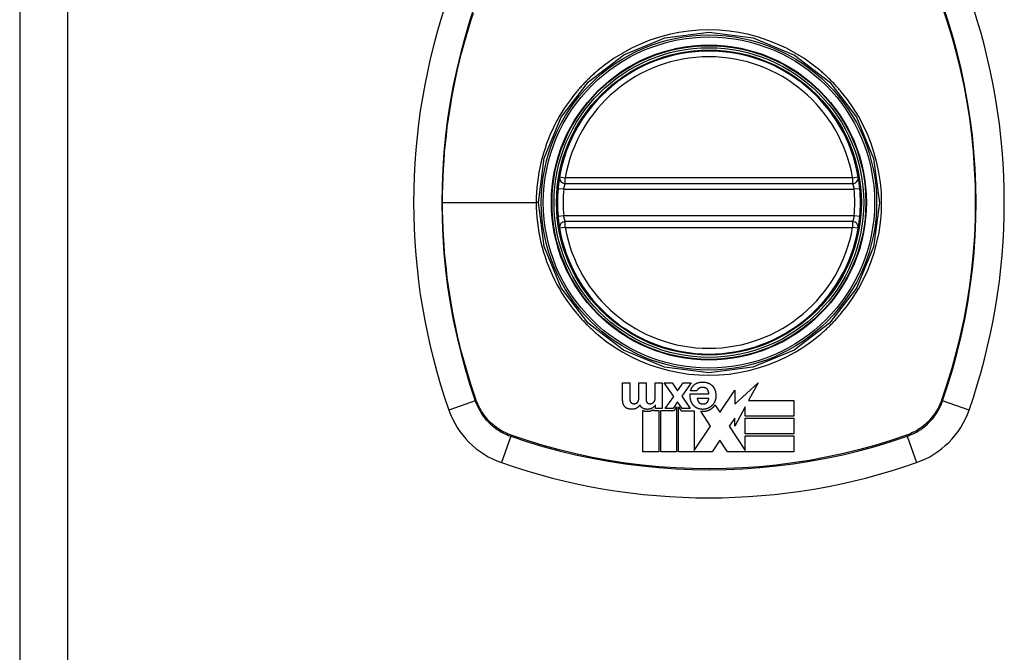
# Model space of a CAD drawing. Header units: inches. Extents: x 15 to 513, y 46 to 241.
# Tile 244 of 256: x 165.79 to 167.82, y 146.19 to 147.5. Entities that reach past the tile are written whole.
import ezdxf

# ---------------------------------------------------------------- set-up
doc = ezdxf.new("R2010")
doc.units = ezdxf.units.IN
doc.header["$MEASUREMENT"] = 0
doc.layers.add('Visible Edges(ANSI)', color=7, linetype='Continuous', lineweight=25)
doc.layers.add('Visible Tangent Edges(ANSI)', color=7, linetype='Continuous', lineweight=25)

msp = doc.modelspace()

# ---------------------------------------------------------------- linework, layer by layer
at = {"layer": 'Visible Edges(ANSI)'}
for p, q in [((165.7906, 162.9788), (165.7906, 131.2588)), ((166.9178, 147.1582), (167.5114, 147.1582)), ((167.5114, 147.0794), (166.9178, 147.0794)), ((167.0363, 146.7107), (167.0363, 146.7465)), ((167.0363, 146.7465), (167.051, 146.7465)), ((167.051, 146.7465), (167.051, 146.7162)), ((167.0699, 146.7167), (167.0699, 146.7465)), ((167.0699, 146.7465), (167.0846, 146.7465)), ((167.0846, 146.7465), (167.0846, 146.7165)), ((167.1034, 146.7465), (167.1181, 146.7465)), ((167.1034, 146.7155), (167.1034, 146.7465)), ((167.1181, 146.7465), (167.1181, 146.693)), ((167.122, 146.7465), (167.1387, 146.7465)), ((167.1418, 146.7181), (167.122, 146.7465)), ((167.1387, 146.7465), (167.1499, 146.7297)), ((167.1499, 146.7297), (167.1611, 146.7465)), ((167.1776, 146.7465), (167.1583, 146.7184)), ((167.1611, 146.7465), (167.1776, 146.7465)), ((167.1895, 146.73), (167.1766, 146.73)), ((167.2372, 146.6853), (167.2679, 146.7313)), ((167.2679, 146.7023), (167.3162, 146.7465)), ((167.2679, 146.7313), (167.2679, 146.7023)), ((167.3162, 146.7465), (167.2965, 146.71)), ((167.1241, 146.693), (167.1418, 146.7181)), ((167.1583, 146.7184), (167.1759, 146.693)), ((167.1757, 146.7233), (167.2143, 146.7233)), ((167.2143, 146.714), (167.1904, 146.714)), ((167.2965, 146.71), (167.3898, 146.71)), ((167.3898, 146.71), (167.3898, 146.6773)), ((167.0783, 146.6039), (167.0783, 146.6891)), ((167.1001, 146.6908), (167.1001, 146.6889)), ((167.1001, 146.6889), (167.1109, 146.6889)), ((167.1043, 146.7002), (167.104, 146.7002)), ((167.1043, 146.693), (167.1043, 146.7002)), ((167.1181, 146.693), (167.1043, 146.693)), ((167.1109, 146.6889), (167.1109, 146.6039)), ((167.115, 146.6889), (167.1426, 146.6889)), ((167.115, 146.6039), (167.115, 146.6889)), ((167.1404, 146.693), (167.1241, 146.693)), ((167.1497, 146.707), (167.1404, 146.693)), ((167.1426, 146.6889), (167.1438, 146.6907)), ((167.1438, 146.6907), (167.1476, 146.6964)), ((167.1476, 146.6964), (167.1476, 146.6039)), ((167.1591, 146.693), (167.1497, 146.707)), ((167.1518, 146.6964), (167.1569, 146.6887)), ((167.1518, 146.6039), (167.1518, 146.6964)), ((167.1759, 146.693), (167.1591, 146.693)), ((167.2273, 146.7003), (167.237, 146.6857)), ((167.2896, 146.697), (167.2679, 146.6567)), ((167.2896, 146.6773), (167.2896, 146.697)), ((167.1569, 146.6887), (167.1844, 146.6887)), ((167.1844, 146.6887), (167.1844, 146.6062)), ((167.218, 146.6569), (167.1976, 146.6876)), ((167.237, 146.6857), (167.2372, 146.6853)), ((167.2679, 146.6733), (167.2562, 146.6567)), ((167.2679, 146.6567), (167.2679, 146.6733)), ((167.3898, 146.6773), (167.2896, 146.6773)), ((167.2896, 146.6733), (167.3898, 146.6733)), ((167.2896, 146.6406), (167.2896, 146.6733)), ((167.3898, 146.6733), (167.3898, 146.6406)), ((167.1844, 146.6062), (167.2181, 146.6567)), ((167.2181, 146.6567), (167.218, 146.6569)), ((167.2562, 146.6567), (167.2896, 146.6062)), ((167.2371, 146.628), (167.221, 146.6039)), ((167.253, 146.6039), (167.2371, 146.628)), ((167.3898, 146.6406), (167.2896, 146.6406)), ((167.2896, 146.6365), (167.3898, 146.6365)), ((167.2896, 146.6062), (167.2896, 146.6365)), ((167.3898, 146.6365), (167.3898, 146.6039)), ((167.1109, 146.6039), (167.0783, 146.6039)), ((167.1476, 146.6039), (167.115, 146.6039)), ((167.1829, 146.6039), (167.1518, 146.6039)), ((167.1837, 146.6039), (167.1829, 146.6039)), ((167.1844, 146.6039), (167.1837, 146.6039)), ((167.221, 146.6039), (167.1844, 146.6039)), ((167.3898, 146.6039), (167.253, 146.6039)), ((167.2896, 146.6062), (167.2896, 146.6062))]:
    msp.add_line(p, q, dxfattribs=at)
at = {"layer": 'Visible Edges(ANSI)', "flags": 128}
for points in [[(166.9062, 147.172), (166.9061, 147.1719), (166.9061, 147.1718), (166.9061, 147.1715), (166.906, 147.1712), (166.9059, 147.1707), (166.9058, 147.1701), (166.9057, 147.1695), (166.9056, 147.1687), (166.9055, 147.1678), (166.9053, 147.1669), (166.9052, 147.1659), (166.905, 147.1648), (166.9048, 147.1636), (166.9046, 147.1624), (166.9045, 147.161), (166.9043, 147.1597), (166.9041, 147.1583), (166.9039, 147.1568), (166.9037, 147.1553), (166.9036, 147.1538), (166.9034, 147.1522), (166.9032, 147.1506), (166.9031, 147.149), (166.9029, 147.1475)], [(167.5263, 147.1475), (167.5261, 147.149), (167.526, 147.1506), (167.5258, 147.1522), (167.5256, 147.1538), (167.5255, 147.1553), (167.5253, 147.1568), (167.5251, 147.1583), (167.5249, 147.1597), (167.5247, 147.161), (167.5245, 147.1624), (167.5244, 147.1636), (167.5242, 147.1648), (167.524, 147.1659), (167.5239, 147.1669), (167.5237, 147.1678), (167.5236, 147.1687), (167.5235, 147.1695), (167.5234, 147.1701), (167.5233, 147.1707), (167.5232, 147.1712), (167.5231, 147.1715), (167.5231, 147.1718), (167.523, 147.1719), (167.523, 147.172)], [(166.9029, 147.0902), (166.9031, 147.0886), (166.9032, 147.087), (166.9034, 147.0854), (166.9036, 147.0838), (166.9037, 147.0823), (166.9039, 147.0808), (166.9041, 147.0793), (166.9043, 147.0779), (166.9045, 147.0765), (166.9047, 147.0752), (166.9048, 147.074), (166.905, 147.0728), (166.9052, 147.0717), (166.9053, 147.0707), (166.9055, 147.0698), (166.9056, 147.0689), (166.9057, 147.0682), (166.9058, 147.0675), (166.9059, 147.0669), (166.906, 147.0665), (166.9061, 147.0661), (166.9061, 147.0658), (166.9061, 147.0657), (166.9062, 147.0656)], [(167.523, 147.0656), (167.523, 147.0657), (167.5231, 147.0658), (167.5231, 147.0661), (167.5232, 147.0665), (167.5233, 147.0669), (167.5234, 147.0675), (167.5235, 147.0682), (167.5236, 147.0689), (167.5237, 147.0698), (167.5239, 147.0707), (167.524, 147.0717), (167.5242, 147.0728), (167.5244, 147.074), (167.5245, 147.0752), (167.5247, 147.0765), (167.5249, 147.0779), (167.5251, 147.0793), (167.5253, 147.0808), (167.5255, 147.0823), (167.5256, 147.0838), (167.5258, 147.0854), (167.526, 147.087), (167.5261, 147.0886), (167.5263, 147.0902)], [(167.1766, 146.73), (167.1768, 146.7306), (167.1771, 146.7313), (167.1773, 146.732), (167.1776, 146.7326), (167.1778, 146.7333), (167.1781, 146.7339), (167.1784, 146.7346), (167.1787, 146.7352), (167.1791, 146.7358), (167.1794, 146.7365), (167.1798, 146.7371), (167.1802, 146.7377), (167.1806, 146.7383), (167.181, 146.7388), (167.1814, 146.7394), (167.1819, 146.74), (167.1823, 146.7405), (167.1828, 146.741), (167.1833, 146.7415), (167.1838, 146.742), (167.1844, 146.7425), (167.1849, 146.7429), (167.1855, 146.7433), (167.1861, 146.7437)], [(167.1861, 146.7437), (167.1871, 146.7443), (167.1881, 146.7449), (167.1891, 146.7454), (167.1902, 146.7458), (167.1913, 146.7463), (167.1924, 146.7466), (167.1935, 146.7469), (167.1946, 146.7472), (167.1958, 146.7474), (167.1969, 146.7476), (167.1981, 146.7477), (167.1993, 146.7478), (167.2004, 146.7479), (167.2016, 146.7479), (167.2028, 146.7479), (167.204, 146.7478), (167.2051, 146.7477), (167.2063, 146.7476), (167.2074, 146.7474), (167.2086, 146.7472), (167.2097, 146.7469), (167.2109, 146.7466), (167.212, 146.7463), (167.2131, 146.7459)], [(167.1935, 146.7347), (167.1933, 146.7345), (167.193, 146.7344), (167.1928, 146.7342), (167.1926, 146.734), (167.1924, 146.7339), (167.1922, 146.7337), (167.192, 146.7335), (167.1918, 146.7334), (167.1916, 146.7332), (167.1914, 146.733), (167.1913, 146.7328), (167.1911, 146.7326), (167.1909, 146.7324), (167.1907, 146.7322), (167.1906, 146.732), (167.1904, 146.7318), (167.1903, 146.7316), (167.1902, 146.7314), (167.19, 146.7311), (167.1899, 146.7309), (167.1898, 146.7307), (167.1897, 146.7304), (167.1896, 146.7302), (167.1895, 146.73)], [(167.2107, 146.7337), (167.2101, 146.7342), (167.2096, 146.7346), (167.209, 146.735), (167.2083, 146.7354), (167.2077, 146.7357), (167.207, 146.736), (167.2063, 146.7362), (167.2056, 146.7364), (167.2049, 146.7366), (167.2041, 146.7367), (167.2034, 146.7368), (167.2027, 146.7369), (167.2019, 146.7369), (167.2012, 146.7369), (167.2003, 146.7369), (167.1995, 146.7368), (167.1987, 146.7367), (167.1979, 146.7366), (167.1971, 146.7364), (167.1963, 146.7361), (167.1956, 146.7358), (167.1949, 146.7355), (167.1942, 146.7351), (167.1935, 146.7347)], [(167.2143, 146.7233), (167.2143, 146.7238), (167.2142, 146.7243), (167.2142, 146.7247), (167.2142, 146.7252), (167.2141, 146.7257), (167.214, 146.7261), (167.214, 146.7266), (167.2139, 146.727), (167.2138, 146.7275), (167.2137, 146.728), (167.2136, 146.7284), (167.2134, 146.7289), (167.2133, 146.7293), (167.2131, 146.7297), (167.213, 146.7302), (167.2128, 146.7306), (167.2126, 146.731), (167.2124, 146.7315), (167.2121, 146.7319), (167.2119, 146.7323), (167.2116, 146.7326), (167.2113, 146.733), (167.211, 146.7334), (167.2107, 146.7337)], [(167.2131, 146.7459), (167.2135, 146.7457), (167.2139, 146.7455), (167.2143, 146.7453), (167.2147, 146.7452), (167.2151, 146.745), (167.2154, 146.7448), (167.2158, 146.7446), (167.2162, 146.7444), (167.2166, 146.7441), (167.217, 146.7439), (167.2173, 146.7437), (167.2177, 146.7434), (167.2181, 146.7432), (167.2184, 146.743), (167.2188, 146.7427), (167.2191, 146.7424), (167.2194, 146.7422), (167.2198, 146.7419), (167.2201, 146.7416), (167.2204, 146.7413), (167.2207, 146.741), (167.221, 146.7407), (167.2213, 146.7404), (167.2216, 146.7401)], [(167.2216, 146.7401), (167.222, 146.7398), (167.2222, 146.7395), (167.2225, 146.7391), (167.2228, 146.7388), (167.2231, 146.7384), (167.2234, 146.7381), (167.2236, 146.7377), (167.2239, 146.7374), (167.2241, 146.737), (167.2244, 146.7367), (167.2246, 146.7363), (167.2248, 146.7359), (167.2251, 146.7355), (167.2253, 146.7352), (167.2255, 146.7348), (167.2257, 146.7344), (167.2259, 146.734), (167.2261, 146.7336), (167.2263, 146.7332), (167.2264, 146.7328), (167.2266, 146.7324), (167.2268, 146.732), (167.2269, 146.7316), (167.2271, 146.7312)], [(167.2271, 146.7312), (167.2275, 146.73), (167.2279, 146.7288), (167.2282, 146.7275), (167.2284, 146.7263), (167.2286, 146.725), (167.2288, 146.7238), (167.2289, 146.7227), (167.229, 146.7216), (167.229, 146.7206), (167.229, 146.7197), (167.229, 146.7189), (167.229, 146.7181), (167.2289, 146.7173), (167.2288, 146.7165), (167.2288, 146.7157), (167.2286, 146.7149), (167.2285, 146.7141), (167.2284, 146.7133), (167.2282, 146.7125), (167.228, 146.7117), (167.2278, 146.7109), (167.2276, 146.7102), (167.2273, 146.7094), (167.227, 146.7086)], [(167.0378, 146.7018), (167.0376, 146.7022), (167.0375, 146.7026), (167.0374, 146.7029), (167.0373, 146.7033), (167.0372, 146.7036), (167.0371, 146.704), (167.037, 146.7044), (167.0369, 146.7047), (167.0368, 146.7051), (167.0368, 146.7055), (167.0367, 146.7058), (167.0366, 146.7062), (167.0366, 146.7066), (167.0365, 146.707), (167.0365, 146.7073), (167.0364, 146.7077), (167.0364, 146.7081), (167.0364, 146.7085), (167.0364, 146.7088), (167.0363, 146.7092), (167.0363, 146.7096), (167.0363, 146.71), (167.0363, 146.7103), (167.0363, 146.7107)], [(167.051, 146.7162), (167.051, 146.716), (167.051, 146.7158), (167.051, 146.7156), (167.051, 146.7153), (167.051, 146.7151), (167.051, 146.7149), (167.051, 146.7147), (167.051, 146.7145), (167.051, 146.7143), (167.0511, 146.7141), (167.0511, 146.7139), (167.0511, 146.7137), (167.0511, 146.7134), (167.0511, 146.7132), (167.0511, 146.713), (167.0511, 146.7128), (167.0511, 146.7126), (167.0511, 146.7124), (167.0511, 146.7122), (167.0512, 146.712), (167.0512, 146.7118), (167.0512, 146.7115), (167.0512, 146.7113), (167.0512, 146.7111)], [(167.0512, 146.7111), (167.0512, 146.7109), (167.0513, 146.7108), (167.0513, 146.7106), (167.0513, 146.7104), (167.0513, 146.7102), (167.0514, 146.7101), (167.0514, 146.7099), (167.0514, 146.7097), (167.0515, 146.7095), (167.0515, 146.7093), (167.0515, 146.7092), (167.0516, 146.709), (167.0516, 146.7088), (167.0517, 146.7086), (167.0517, 146.7085), (167.0518, 146.7083), (167.0519, 146.7081), (167.0519, 146.708), (167.052, 146.7078), (167.0521, 146.7076), (167.0521, 146.7075), (167.0522, 146.7073), (167.0523, 146.7071), (167.0524, 146.707)], [(167.0681, 146.7074), (167.0682, 146.7076), (167.0682, 146.7078), (167.0683, 146.708), (167.0684, 146.7081), (167.0685, 146.7083), (167.0686, 146.7085), (167.0687, 146.7087), (167.0687, 146.7088), (167.0688, 146.709), (167.0689, 146.7092), (167.0689, 146.7094), (167.069, 146.7095), (167.069, 146.7097), (167.0691, 146.7099), (167.0692, 146.7101), (167.0692, 146.7103), (167.0692, 146.7105), (167.0693, 146.7107), (167.0693, 146.7108), (167.0694, 146.711), (167.0694, 146.7112), (167.0694, 146.7114), (167.0695, 146.7116), (167.0695, 146.7118)], [(167.0695, 146.7118), (167.0695, 146.712), (167.0696, 146.7122), (167.0696, 146.7124), (167.0696, 146.7126), (167.0696, 146.7128), (167.0697, 146.713), (167.0697, 146.7132), (167.0697, 146.7134), (167.0697, 146.7136), (167.0697, 146.7138), (167.0698, 146.714), (167.0698, 146.7142), (167.0698, 146.7144), (167.0698, 146.7147), (167.0698, 146.7149), (167.0698, 146.7151), (167.0698, 146.7153), (167.0698, 146.7155), (167.0699, 146.7157), (167.0699, 146.7159), (167.0699, 146.7161), (167.0699, 146.7163), (167.0699, 146.7165), (167.0699, 146.7167)], [(167.0846, 146.7165), (167.0846, 146.7163), (167.0846, 146.7161), (167.0846, 146.7159), (167.0846, 146.7157), (167.0846, 146.7155), (167.0846, 146.7153), (167.0846, 146.7151), (167.0846, 146.7149), (167.0846, 146.7147), (167.0846, 146.7145), (167.0846, 146.7143), (167.0846, 146.7141), (167.0846, 146.714), (167.0846, 146.7138), (167.0846, 146.7136), (167.0846, 146.7134), (167.0846, 146.7132), (167.0846, 146.713), (167.0846, 146.7128), (167.0846, 146.7126), (167.0847, 146.7124), (167.0847, 146.7122), (167.0847, 146.712), (167.0847, 146.7118)], [(167.0847, 146.7118), (167.0847, 146.7116), (167.0847, 146.7114), (167.0847, 146.7112), (167.0847, 146.7111), (167.0847, 146.7109), (167.0848, 146.7107), (167.0848, 146.7105), (167.0848, 146.7103), (167.0848, 146.7102), (167.0849, 146.71), (167.0849, 146.7098), (167.0849, 146.7096), (167.085, 146.7094), (167.085, 146.7093), (167.0851, 146.7091), (167.0851, 146.7089), (167.0852, 146.7087), (167.0852, 146.7085), (167.0853, 146.7084), (167.0853, 146.7082), (167.0854, 146.708), (167.0854, 146.7078), (167.0855, 146.7077), (167.0856, 146.7075)], [(167.1023, 146.7091), (167.1024, 146.7093), (167.1025, 146.7096), (167.1026, 146.7098), (167.1027, 146.7101), (167.1028, 146.7104), (167.1028, 146.7106), (167.1029, 146.7109), (167.103, 146.7112), (167.103, 146.7114), (167.1031, 146.7117), (167.1031, 146.712), (167.1032, 146.7122), (167.1032, 146.7125), (167.1033, 146.7128), (167.1033, 146.713), (167.1033, 146.7133), (167.1034, 146.7136), (167.1034, 146.7138), (167.1034, 146.7141), (167.1034, 146.7144), (167.1034, 146.7147), (167.1034, 146.7149), (167.1034, 146.7152), (167.1034, 146.7155)], [(167.1767, 146.7114), (167.1766, 146.7119), (167.1765, 146.7124), (167.1764, 146.7129), (167.1763, 146.7134), (167.1762, 146.7139), (167.1761, 146.7144), (167.176, 146.7149), (167.1759, 146.7154), (167.1759, 146.7159), (167.1758, 146.7164), (167.1758, 146.7169), (167.1757, 146.7173), (167.1757, 146.7178), (167.1756, 146.7183), (167.1756, 146.7188), (167.1756, 146.7193), (167.1756, 146.7198), (167.1756, 146.7203), (167.1756, 146.7208), (167.1756, 146.7213), (167.1756, 146.7218), (167.1756, 146.7223), (167.1756, 146.7228), (167.1757, 146.7233)], [(167.1814, 146.7013), (167.1811, 146.7017), (167.1809, 146.7021), (167.1806, 146.7025), (167.1803, 146.7028), (167.1801, 146.7033), (167.1799, 146.7037), (167.1796, 146.7041), (167.1794, 146.7045), (167.1792, 146.7049), (167.179, 146.7053), (167.1788, 146.7057), (167.1786, 146.7061), (167.1784, 146.7066), (167.1782, 146.707), (167.178, 146.7074), (167.1778, 146.7079), (167.1777, 146.7083), (167.1775, 146.7087), (167.1774, 146.7092), (167.1772, 146.7096), (167.1771, 146.7101), (167.1769, 146.7105), (167.1768, 146.711), (167.1767, 146.7114)], [(167.1904, 146.714), (167.1904, 146.7136), (167.1905, 146.7133), (167.1906, 146.7129), (167.1907, 146.7125), (167.1908, 146.7121), (167.1909, 146.7117), (167.191, 146.7114), (167.1911, 146.711), (167.1912, 146.7106), (167.1914, 146.7102), (167.1915, 146.7099), (167.1916, 146.7095), (167.1918, 146.7092), (167.1919, 146.7088), (167.1921, 146.7084), (167.1923, 146.7081), (167.1925, 146.7078), (167.1927, 146.7074), (167.1929, 146.7071), (167.1931, 146.7068), (167.1933, 146.7064), (167.1935, 146.7061), (167.1938, 146.7058), (167.194, 146.7055)], [(167.2117, 146.7068), (167.2118, 146.7069), (167.2119, 146.7071), (167.212, 146.7072), (167.2121, 146.7073), (167.2122, 146.7075), (167.2123, 146.7076), (167.2124, 146.7078), (167.2125, 146.7079), (167.2126, 146.7081), (167.2127, 146.7082), (167.2127, 146.7084), (167.2128, 146.7085), (167.2129, 146.7087), (167.213, 146.7089), (167.2131, 146.709), (167.2131, 146.7092), (167.2132, 146.7093), (167.2133, 146.7095), (167.2133, 146.7097), (167.2134, 146.7098), (167.2135, 146.71), (167.2135, 146.7102), (167.2136, 146.7103), (167.2136, 146.7105)], [(167.2136, 146.7105), (167.2137, 146.7106), (167.2137, 146.7108), (167.2137, 146.7109), (167.2138, 146.7111), (167.2138, 146.7112), (167.2139, 146.7114), (167.2139, 146.7115), (167.2139, 146.7117), (167.214, 146.7118), (167.214, 146.7119), (167.214, 146.7121), (167.2141, 146.7122), (167.2141, 146.7124), (167.2141, 146.7125), (167.2141, 146.7127), (167.2142, 146.7128), (167.2142, 146.713), (167.2142, 146.7131), (167.2142, 146.7133), (167.2142, 146.7134), (167.2143, 146.7136), (167.2143, 146.7137), (167.2143, 146.7139), (167.2143, 146.714)], [(167.0418, 146.6959), (167.0416, 146.6961), (167.0414, 146.6963), (167.0411, 146.6965), (167.0409, 146.6967), (167.0407, 146.697), (167.0405, 146.6972), (167.0403, 146.6974), (167.0401, 146.6977), (167.0399, 146.6979), (167.0398, 146.6981), (167.0396, 146.6984), (167.0394, 146.6986), (167.0393, 146.6989), (167.0391, 146.6991), (167.0389, 146.6994), (167.0388, 146.6997), (167.0386, 146.6999), (167.0385, 146.7002), (167.0384, 146.7005), (167.0382, 146.7007), (167.0381, 146.701), (167.038, 146.7013), (167.0379, 146.7016), (167.0378, 146.7018)], [(167.048, 146.6926), (167.0477, 146.6927), (167.0474, 146.6928), (167.0472, 146.6928), (167.0469, 146.6929), (167.0466, 146.693), (167.0463, 146.6932), (167.046, 146.6933), (167.0458, 146.6934), (167.0455, 146.6935), (167.0452, 146.6936), (167.045, 146.6938), (167.0447, 146.6939), (167.0444, 146.694), (167.0442, 146.6942), (167.0439, 146.6943), (167.0437, 146.6945), (167.0434, 146.6946), (167.0432, 146.6948), (167.043, 146.695), (167.0427, 146.6952), (167.0425, 146.6953), (167.0423, 146.6955), (167.042, 146.6957), (167.0418, 146.6959)], [(167.0656, 146.6942), (167.0652, 146.694), (167.0648, 146.6938), (167.0645, 146.6936), (167.0641, 146.6934), (167.0637, 146.6932), (167.0633, 146.693), (167.0629, 146.6928), (167.0625, 146.6927), (167.0621, 146.6925), (167.0617, 146.6924), (167.0613, 146.6923), (167.0609, 146.6922), (167.0604, 146.692), (167.0598, 146.6919), (167.059, 146.6918), (167.0582, 146.6917), (167.0572, 146.6916), (167.0561, 146.6916), (167.0549, 146.6916), (167.0535, 146.6916), (167.0521, 146.6918), (167.0507, 146.692), (167.0494, 146.6922), (167.048, 146.6926)], [(167.0524, 146.707), (167.0524, 146.7068), (167.0525, 146.7067), (167.0526, 146.7065), (167.0527, 146.7064), (167.0528, 146.7063), (167.0529, 146.7061), (167.053, 146.706), (167.0531, 146.7059), (167.0532, 146.7058), (167.0533, 146.7056), (167.0534, 146.7055), (167.0535, 146.7054), (167.0536, 146.7053), (167.0538, 146.7052), (167.0539, 146.705), (167.054, 146.7049), (167.0541, 146.7048), (167.0543, 146.7047), (167.0544, 146.7046), (167.0545, 146.7045), (167.0547, 146.7044), (167.0548, 146.7044), (167.055, 146.7043), (167.0551, 146.7042)], [(167.0551, 146.7042), (167.0554, 146.704), (167.0557, 146.7039), (167.0561, 146.7037), (167.0564, 146.7036), (167.0567, 146.7035), (167.0571, 146.7034), (167.0574, 146.7034), (167.0578, 146.7033), (167.0581, 146.7033), (167.0585, 146.7032), (167.0588, 146.7032), (167.0592, 146.7032), (167.0595, 146.7032), (167.06, 146.7031), (167.0604, 146.7031), (167.0609, 146.7032), (167.0614, 146.7032), (167.062, 146.7033), (167.0625, 146.7034), (167.063, 146.7035), (167.0636, 146.7036), (167.0641, 146.7038), (167.0646, 146.7041), (167.0651, 146.7043)], [(167.0651, 146.7043), (167.0652, 146.7044), (167.0654, 146.7045), (167.0655, 146.7046), (167.0657, 146.7047), (167.0658, 146.7049), (167.066, 146.705), (167.0661, 146.7051), (167.0662, 146.7052), (167.0664, 146.7053), (167.0665, 146.7054), (167.0666, 146.7056), (167.0668, 146.7057), (167.0669, 146.7058), (167.067, 146.706), (167.0671, 146.7061), (167.0672, 146.7062), (167.0674, 146.7064), (167.0675, 146.7065), (167.0676, 146.7067), (167.0677, 146.7068), (167.0678, 146.707), (167.0679, 146.7071), (167.068, 146.7073), (167.0681, 146.7074)], [(167.072, 146.7005), (167.0718, 146.7001), (167.0716, 146.6998), (167.0714, 146.6995), (167.0712, 146.6992), (167.0709, 146.699), (167.0707, 146.6987), (167.0704, 146.6984), (167.0702, 146.6981), (167.0699, 146.6978), (167.0697, 146.6976), (167.0694, 146.6973), (167.0691, 146.697), (167.0689, 146.6968), (167.0686, 146.6965), (167.0683, 146.6963), (167.068, 146.696), (167.0677, 146.6958), (167.0674, 146.6956), (167.0671, 146.6953), (167.0668, 146.6951), (167.0665, 146.6949), (167.0662, 146.6947), (167.0659, 146.6944), (167.0656, 146.6942)], [(167.0784, 146.6935), (167.078, 146.6937), (167.0777, 146.6939), (167.0773, 146.6941), (167.077, 146.6943), (167.0767, 146.6945), (167.0763, 146.6948), (167.076, 146.695), (167.0757, 146.6953), (167.0754, 146.6955), (167.0751, 146.6958), (167.0748, 146.6961), (167.0746, 146.6964), (167.0743, 146.6967), (167.0741, 146.697), (167.0738, 146.6973), (167.0736, 146.6977), (167.0734, 146.698), (167.0731, 146.6983), (167.0729, 146.6987), (167.0727, 146.699), (167.0726, 146.6994), (167.0724, 146.6997), (167.0722, 146.7001), (167.072, 146.7005)], [(167.0783, 146.6891), (167.0789, 146.6888), (167.0796, 146.6886), (167.0803, 146.6884), (167.081, 146.6882), (167.0818, 146.688), (167.0825, 146.6879), (167.0832, 146.6878), (167.0839, 146.6877), (167.0846, 146.6876), (167.0854, 146.6875), (167.0861, 146.6874), (167.087, 146.6874), (167.0878, 146.6874), (167.0888, 146.6874), (167.0898, 146.6875), (167.0908, 146.6876), (167.0919, 146.6877), (167.093, 146.6879), (167.0941, 146.6882), (167.0951, 146.6885), (167.0961, 146.6889), (167.0971, 146.6893), (167.0981, 146.6897), (167.0991, 146.6902)], [(167.0971, 146.6938), (167.0962, 146.6934), (167.0953, 146.693), (167.0944, 146.6926), (167.0935, 146.6923), (167.0925, 146.6921), (167.0916, 146.6919), (167.0907, 146.6917), (167.0898, 146.6916), (167.0889, 146.6916), (167.0881, 146.6915), (167.0873, 146.6915), (167.0866, 146.6916), (167.0859, 146.6916), (167.0852, 146.6917), (167.0845, 146.6918), (167.0838, 146.6919), (167.0831, 146.692), (167.0824, 146.6921), (167.0817, 146.6923), (167.081, 146.6925), (167.0804, 146.6927), (167.0797, 146.693), (167.0791, 146.6932), (167.0784, 146.6935)], [(167.0856, 146.7075), (167.0856, 146.7073), (167.0857, 146.7072), (167.0858, 146.707), (167.0858, 146.7069), (167.0859, 146.7067), (167.086, 146.7066), (167.0861, 146.7064), (167.0862, 146.7063), (167.0863, 146.7061), (167.0864, 146.706), (167.0865, 146.7059), (167.0866, 146.7057), (167.0867, 146.7056), (167.0868, 146.7055), (167.0869, 146.7053), (167.0871, 146.7052), (167.0872, 146.7051), (167.0873, 146.705), (167.0874, 146.7049), (167.0876, 146.7047), (167.0877, 146.7046), (167.0879, 146.7045), (167.088, 146.7044), (167.0881, 146.7043)], [(167.0881, 146.7043), (167.0884, 146.7042), (167.0887, 146.704), (167.0889, 146.7039), (167.0892, 146.7038), (167.0895, 146.7037), (167.0898, 146.7036), (167.09, 146.7035), (167.0903, 146.7035), (167.0906, 146.7034), (167.0909, 146.7033), (167.0912, 146.7033), (167.0915, 146.7033), (167.0918, 146.7032), (167.0921, 146.7032), (167.0924, 146.7032), (167.0927, 146.7032), (167.093, 146.7032), (167.0933, 146.7031), (167.0936, 146.7031), (167.094, 146.7032), (167.0944, 146.7032), (167.0949, 146.7033), (167.0955, 146.7034), (167.0962, 146.7036)], [(167.0962, 146.7036), (167.0964, 146.7037), (167.0965, 146.7037), (167.0967, 146.7037), (167.0968, 146.7038), (167.097, 146.7039), (167.0971, 146.7039), (167.0973, 146.704), (167.0974, 146.704), (167.0976, 146.7041), (167.0977, 146.7042), (167.0978, 146.7042), (167.098, 146.7043), (167.0981, 146.7044), (167.0983, 146.7045), (167.0984, 146.7046), (167.0985, 146.7046), (167.0987, 146.7047), (167.0988, 146.7048), (167.0989, 146.7049), (167.099, 146.705), (167.0992, 146.7051), (167.0993, 146.7052), (167.0994, 146.7053), (167.0995, 146.7054)], [(167.104, 146.7002), (167.1038, 146.6999), (167.1036, 146.6996), (167.1033, 146.6993), (167.1031, 146.699), (167.1028, 146.6987), (167.1026, 146.6984), (167.1023, 146.6981), (167.1021, 146.6978), (167.1018, 146.6975), (167.1015, 146.6972), (167.1012, 146.6969), (167.1009, 146.6966), (167.1006, 146.6964), (167.1003, 146.6961), (167.1, 146.6959), (167.0997, 146.6956), (167.0994, 146.6954), (167.0991, 146.6951), (167.0988, 146.6949), (167.0984, 146.6947), (167.0981, 146.6944), (167.0978, 146.6942), (167.0974, 146.694), (167.0971, 146.6938)], [(167.0991, 146.6902), (167.0991, 146.6902), (167.0992, 146.6903), (167.0992, 146.6903), (167.0992, 146.6903), (167.0993, 146.6903), (167.0993, 146.6904), (167.0994, 146.6904), (167.0994, 146.6904), (167.0995, 146.6904), (167.0995, 146.6905), (167.0996, 146.6905), (167.0996, 146.6905), (167.0996, 146.6905), (167.0997, 146.6906), (167.0997, 146.6906), (167.0998, 146.6906), (167.0998, 146.6906), (167.0999, 146.6907), (167.0999, 146.6907), (167.0999, 146.6907), (167.1, 146.6907), (167.1, 146.6908), (167.1001, 146.6908), (167.1001, 146.6908)], [(167.0995, 146.7054), (167.0997, 146.7055), (167.0998, 146.7056), (167.1, 146.7058), (167.1001, 146.7059), (167.1003, 146.706), (167.1004, 146.7062), (167.1005, 146.7063), (167.1007, 146.7065), (167.1008, 146.7066), (167.1009, 146.7068), (167.101, 146.7069), (167.1011, 146.7071), (167.1012, 146.7072), (167.1013, 146.7074), (167.1015, 146.7076), (167.1016, 146.7077), (167.1017, 146.7079), (167.1018, 146.7081), (167.1018, 146.7082), (167.1019, 146.7084), (167.102, 146.7086), (167.1021, 146.7088), (167.1022, 146.7089), (167.1023, 146.7091)], [(167.1897, 146.6942), (167.1893, 146.6944), (167.1889, 146.6946), (167.1885, 146.6949), (167.1881, 146.6951), (167.1877, 146.6953), (167.1874, 146.6956), (167.187, 146.6959), (167.1866, 146.6961), (167.1862, 146.6964), (167.1859, 146.6967), (167.1855, 146.697), (167.1851, 146.6973), (167.1848, 146.6976), (167.1845, 146.6979), (167.1841, 146.6982), (167.1838, 146.6985), (167.1835, 146.6988), (167.1832, 146.6992), (167.1828, 146.6995), (167.1825, 146.6999), (167.1823, 146.7002), (167.182, 146.7006), (167.1817, 146.7009), (167.1814, 146.7013)], [(167.2128, 146.6937), (167.2119, 146.6933), (167.2109, 146.693), (167.21, 146.6927), (167.209, 146.6924), (167.2081, 146.6922), (167.2071, 146.692), (167.2061, 146.6919), (167.2051, 146.6917), (167.2041, 146.6916), (167.2031, 146.6916), (167.2021, 146.6915), (167.2011, 146.6915), (167.2001, 146.6916), (167.1991, 146.6916), (167.1982, 146.6917), (167.1972, 146.6919), (167.1962, 146.692), (167.1952, 146.6922), (167.1943, 146.6924), (167.1933, 146.6927), (167.1924, 146.693), (167.1915, 146.6934), (167.1906, 146.6938), (167.1897, 146.6942)], [(167.194, 146.7055), (167.1945, 146.7051), (167.1949, 146.7047), (167.1954, 146.7043), (167.1959, 146.704), (167.1964, 146.7037), (167.197, 146.7035), (167.1976, 146.7033), (167.1982, 146.7031), (167.1988, 146.703), (167.1994, 146.7028), (167.2, 146.7027), (167.2006, 146.7027), (167.2012, 146.7026), (167.2018, 146.7026), (167.2024, 146.7026), (167.2031, 146.7027), (167.2037, 146.7027), (167.2043, 146.7028), (167.205, 146.7029), (167.2056, 146.703), (167.2062, 146.7031), (167.2068, 146.7033), (167.2074, 146.7036), (167.2079, 146.7038)], [(167.1976, 146.6876), (167.1983, 146.6876), (167.199, 146.6875), (167.1997, 146.6875), (167.2005, 146.6874), (167.2012, 146.6874), (167.2019, 146.6874), (167.2026, 146.6874), (167.2033, 146.6874), (167.204, 146.6875), (167.2048, 146.6875), (167.2055, 146.6876), (167.2062, 146.6877), (167.2069, 146.6878), (167.2076, 146.6879), (167.2083, 146.688), (167.209, 146.6882), (167.2097, 146.6883), (167.2104, 146.6885), (167.2111, 146.6887), (167.2118, 146.6889), (167.2124, 146.6891), (167.2131, 146.6894), (167.2138, 146.6897), (167.2144, 146.6899)], [(167.2079, 146.7038), (167.2081, 146.7039), (167.2083, 146.704), (167.2085, 146.7041), (167.2086, 146.7042), (167.2088, 146.7043), (167.209, 146.7044), (167.2091, 146.7045), (167.2093, 146.7046), (167.2095, 146.7047), (167.2096, 146.7049), (167.2098, 146.705), (167.21, 146.7051), (167.2101, 146.7052), (167.2103, 146.7054), (167.2104, 146.7055), (167.2106, 146.7056), (167.2107, 146.7058), (167.2109, 146.7059), (167.211, 146.706), (167.2111, 146.7062), (167.2113, 146.7063), (167.2114, 146.7065), (167.2115, 146.7066), (167.2117, 146.7068)], [(167.2214, 146.6997), (167.2211, 146.6994), (167.2208, 146.6991), (167.2205, 146.6988), (167.2202, 146.6985), (167.2199, 146.6982), (167.2195, 146.6979), (167.2192, 146.6976), (167.2189, 146.6973), (167.2185, 146.6971), (167.2182, 146.6968), (167.2178, 146.6965), (167.2174, 146.6963), (167.2171, 146.696), (167.2167, 146.6958), (167.2163, 146.6956), (167.2159, 146.6953), (167.2156, 146.6951), (167.2152, 146.6949), (167.2148, 146.6947), (167.2144, 146.6945), (167.214, 146.6943), (167.2136, 146.6941), (167.2132, 146.6939), (167.2128, 146.6937)], [(167.2144, 146.6899), (167.2149, 146.6901), (167.2154, 146.6903), (167.2158, 146.6906), (167.2163, 146.6908), (167.2167, 146.691), (167.2172, 146.6913), (167.2176, 146.6915), (167.2181, 146.6918), (167.2185, 146.692), (167.219, 146.6923), (167.2194, 146.6926), (167.2198, 146.6929), (167.2202, 146.6932), (167.2206, 146.6935), (167.221, 146.6938), (167.2214, 146.6941), (167.2218, 146.6944), (167.2222, 146.6947), (167.2226, 146.6951), (167.223, 146.6954), (167.2234, 146.6957), (167.2237, 146.6961), (167.2241, 146.6965), (167.2244, 146.6968)], [(167.227, 146.7086), (167.2269, 146.7082), (167.2267, 146.7078), (167.2265, 146.7074), (167.2264, 146.707), (167.2262, 146.7066), (167.226, 146.7062), (167.2258, 146.7058), (167.2256, 146.7054), (167.2254, 146.705), (167.2252, 146.7046), (167.2249, 146.7043), (167.2247, 146.7039), (167.2245, 146.7035), (167.2242, 146.7031), (167.224, 146.7028), (167.2237, 146.7024), (167.2235, 146.7021), (167.2232, 146.7017), (167.2229, 146.7014), (167.2226, 146.701), (167.2223, 146.7007), (167.2221, 146.7003), (167.2218, 146.7), (167.2214, 146.6997)], [(167.2244, 146.6968), (167.2246, 146.697), (167.2247, 146.6971), (167.2248, 146.6972), (167.2249, 146.6974), (167.2251, 146.6975), (167.2252, 146.6976), (167.2253, 146.6978), (167.2254, 146.6979), (167.2256, 146.6981), (167.2257, 146.6982), (167.2258, 146.6984), (167.2259, 146.6985), (167.226, 146.6987), (167.2262, 146.6988), (167.2263, 146.6989), (167.2264, 146.6991), (167.2265, 146.6992), (167.2266, 146.6994), (167.2267, 146.6995), (167.2269, 146.6997), (167.227, 146.6998), (167.2271, 146.7), (167.2272, 146.7001), (167.2273, 146.7003)]]:
    msp.add_lwpolyline(points, dxfattribs=at)
at = {"layer": 'Visible Edges(ANSI)'}
for radius in [0.3199, 0.315]:
    msp.add_circle((167.2146, 147.1188), radius, dxfattribs=at)
for centre, radius, start, end in [((167.9036, 147.1188), 1.2992, 160.7337, 199.2663), ((166.5256, 147.1188), 1.2992, 340.7337, 19.2663), ((167.2146, 147.1188), 0.313, 9.784, 170.216), ((166.9178, 147.17), 0.0118, 170.216, 270), ((167.5114, 147.17), 0.0118, 270, 9.784), ((167.2146, 147.1188), 0.313, 174.7499, 185.2501), ((167.2146, 147.1188), 0.313, 354.7499, 5.2501), ((166.9178, 147.0676), 0.0118, 90, 189.784), ((167.5114, 147.0676), 0.0118, 350.216, 90), ((167.2146, 147.1188), 0.313, 189.784, 350.216), ((166.8444, 146.7486), 0.1772, 199.2663, 250.7337), ((167.5848, 146.7486), 0.1772, 289.2663, 340.7337), ((167.2146, 147.8078), 1.2992, 250.7337, 289.2663)]:
    msp.add_arc(centre, radius, start, end, dxfattribs=at)
at = {"layer": 'Visible Tangent Edges(ANSI)'}
for p, q in [((165.8896, 162.9788), (165.8896, 131.2588)), ((166.9062, 147.172), (166.9178, 147.17)), ((166.9178, 147.1582), (166.9178, 147.17)), ((167.5114, 147.17), (166.9178, 147.17)), ((167.5114, 147.17), (167.523, 147.172)), ((167.5114, 147.17), (167.5114, 147.1582)), ((166.9147, 147.1464), (166.9029, 147.1475)), ((166.9147, 147.1464), (167.5145, 147.1464)), ((167.5263, 147.1475), (167.5145, 147.1464)), ((166.6643, 147.1188), (166.8578, 147.1188)), ((166.8624, 147.1188), (166.8578, 147.1188)), ((166.9147, 147.0913), (166.9029, 147.0902)), ((167.5145, 147.0913), (166.9147, 147.0913)), ((166.9178, 147.0676), (166.9178, 147.0794)), ((167.5114, 147.0794), (167.5114, 147.0676)), ((167.5263, 147.0902), (167.5145, 147.0913)), ((166.9178, 147.0676), (166.9062, 147.0656)), ((166.9178, 147.0676), (167.5114, 147.0676)), ((167.523, 147.0656), (167.5114, 147.0676)), ((166.7318, 146.7092), (166.6771, 146.6901)), ((166.734, 146.71), (166.7339, 146.7105)), ((167.6953, 146.7105), (167.6952, 146.71)), ((167.7521, 146.6901), (167.6974, 146.7092)), ((166.805, 146.636), (166.7859, 146.5813)), ((166.8063, 146.6381), (166.8058, 146.6383)), ((167.6234, 146.6383), (167.6229, 146.6381)), ((167.6242, 146.636), (167.6433, 146.5813))]:
    msp.add_line(p, q, dxfattribs=at)
at = {"layer": 'Visible Tangent Edges(ANSI)', "flags": 128}
for points in [[(166.7318, 147.5284), (166.7208, 147.4955), (166.7108, 147.4622), (166.7017, 147.4286), (166.6935, 147.3948), (166.6863, 147.3607), (166.68, 147.3263), (166.6747, 147.2919), (166.6703, 147.2573), (166.6669, 147.2226), (166.6645, 147.1879), (166.6631, 147.1532), (166.6626, 147.1185), (166.6631, 147.0838), (166.6646, 147.0491), (166.667, 147.0144), (166.6704, 146.9798), (166.6747, 146.9452), (166.6801, 146.9108), (166.6863, 146.8766), (166.6936, 146.8425), (166.7017, 146.8088), (166.7108, 146.7753), (166.7208, 146.7421), (166.7318, 146.7092)], [(167.6953, 147.5271), (167.7063, 147.4944), (167.7164, 147.4613), (167.7255, 147.4279), (167.7337, 147.3943), (167.741, 147.3605), (167.7473, 147.3265), (167.7527, 147.2923), (167.7571, 147.2579), (167.7605, 147.2234), (167.7629, 147.1888), (167.7644, 147.1542), (167.7649, 147.1196), (167.7645, 147.085), (167.763, 147.0503), (167.7606, 147.0157), (167.7572, 146.981), (167.7528, 146.9465), (167.7475, 146.9121), (167.7411, 146.8778), (167.7338, 146.8438), (167.7256, 146.81), (167.7164, 146.7765), (167.7063, 146.7433), (167.6953, 146.7105)], [(167.6974, 146.7092), (167.7084, 146.7422), (167.7184, 146.7755), (167.7275, 146.8091), (167.7357, 146.843), (167.743, 146.8772), (167.7493, 146.9115), (167.7546, 146.946), (167.7589, 146.9807), (167.7623, 147.0154), (167.7647, 147.0501), (167.7661, 147.0849), (167.7666, 147.1196), (167.7661, 147.1543), (167.7646, 147.189), (167.7622, 147.2237), (167.7588, 147.2583), (167.7544, 147.2927), (167.7491, 147.327), (167.7428, 147.3611), (167.7356, 147.3951), (167.7275, 147.4288), (167.7184, 147.4623), (167.7084, 147.4955), (167.6974, 147.5284)], [(166.6643, 147.1188), (166.6644, 147.1361), (166.6647, 147.1534), (166.6653, 147.1707), (166.6662, 147.188), (166.6673, 147.2053), (166.6686, 147.2226), (166.6702, 147.2399), (166.6721, 147.2571), (166.6741, 147.2744), (166.6764, 147.2916), (166.679, 147.3088), (166.6818, 147.326), (166.6849, 147.3431), (166.6881, 147.3601), (166.6917, 147.3772), (166.6954, 147.3941), (166.6994, 147.411), (166.7037, 147.4278), (166.7081, 147.4446), (166.7128, 147.4613), (166.7177, 147.4779), (166.7229, 147.4944), (166.7282, 147.5107)], [(166.8624, 147.1188), (166.8744, 147.2102), (166.9095, 147.2952), (166.9656, 147.3683), (167.0385, 147.424), (167.1236, 147.4591), (167.2151, 147.471), (167.3062, 147.4589), (167.3914, 147.4236), (167.4641, 147.3678), (167.5198, 147.295), (167.5549, 147.2099), (167.5668, 147.1185), (167.5548, 147.0273), (167.5195, 146.9421), (167.4636, 146.8693), (167.3907, 146.8136), (167.3056, 146.7785), (167.2142, 146.7666), (167.1229, 146.7787), (167.0378, 146.814), (166.965, 146.8699), (166.9094, 146.9428), (166.8743, 147.0277), (166.8624, 147.1188)], [(167.4435, 147.3923), (167.4273, 147.4051), (167.4104, 147.4169), (167.3929, 147.4277), (167.3746, 147.4376), (167.3558, 147.4463), (167.3365, 147.454), (167.3168, 147.4606), (167.2968, 147.466), (167.2765, 147.4702), (167.2561, 147.4732), (167.2354, 147.475), (167.2147, 147.4756), (167.1939, 147.475), (167.1732, 147.4732), (167.1527, 147.4702), (167.1324, 147.466), (167.1123, 147.4606), (167.0927, 147.4541), (167.0734, 147.4464), (167.0546, 147.4376), (167.0364, 147.4278), (167.0188, 147.4169), (167.0019, 147.4051), (166.9857, 147.3923)], [(166.9857, 147.3923), (166.9837, 147.3906), (166.9817, 147.3889), (166.9797, 147.3871), (166.9778, 147.3854), (166.9758, 147.3837), (166.9739, 147.3819), (166.9719, 147.3801), (166.97, 147.3783), (166.9681, 147.3765), (166.9662, 147.3747), (166.9644, 147.3728), (166.9625, 147.371), (166.9606, 147.3691), (166.9588, 147.3672), (166.957, 147.3653), (166.9552, 147.3634), (166.9534, 147.3615), (166.9516, 147.3596), (166.9498, 147.3576), (166.948, 147.3557), (166.9463, 147.3537), (166.9446, 147.3517), (166.9428, 147.3497), (166.9411, 147.3477)], [(167.4881, 147.3477), (167.4864, 147.3497), (167.4846, 147.3517), (167.4829, 147.3537), (167.4812, 147.3556), (167.4794, 147.3576), (167.4777, 147.3595), (167.4759, 147.3615), (167.4741, 147.3634), (167.4723, 147.3653), (167.4704, 147.3672), (167.4686, 147.3691), (167.4667, 147.3709), (167.4649, 147.3728), (167.463, 147.3746), (167.4611, 147.3765), (167.4592, 147.3783), (167.4573, 147.3801), (167.4553, 147.3819), (167.4534, 147.3836), (167.4514, 147.3854), (167.4495, 147.3871), (167.4475, 147.3889), (167.4455, 147.3906), (167.4435, 147.3923)], [(166.9411, 147.3477), (166.9346, 147.3397), (166.9283, 147.3314), (166.9222, 147.323), (166.9164, 147.3144), (166.9108, 147.3057), (166.9055, 147.2968), (166.9004, 147.2877), (166.8957, 147.2785), (166.8911, 147.2692), (166.8869, 147.2598), (166.883, 147.2502), (166.8793, 147.2406), (166.8759, 147.2308), (166.8728, 147.221), (166.8699, 147.211), (166.8674, 147.201), (166.8652, 147.1908), (166.8632, 147.1806), (166.8615, 147.1704), (166.8602, 147.1601), (166.8591, 147.1498), (166.8584, 147.1394), (166.8579, 147.1291), (166.8578, 147.1188)], [(167.4881, 146.8899), (167.5009, 146.9061), (167.5127, 146.9231), (167.5236, 146.9407), (167.5334, 146.959), (167.5422, 146.9778), (167.5499, 146.997), (167.5564, 147.0167), (167.5618, 147.0367), (167.566, 147.057), (167.569, 147.0775), (167.5708, 147.0982), (167.5714, 147.1189), (167.5708, 147.1397), (167.569, 147.1604), (167.5659, 147.1809), (167.5617, 147.2012), (167.5563, 147.2212), (167.5498, 147.2409), (167.5421, 147.2601), (167.5334, 147.2789), (167.5235, 147.2971), (167.5127, 147.3147), (167.5008, 147.3315), (167.4881, 147.3477)], [(166.9147, 147.1464), (166.9148, 147.1471), (166.915, 147.1479), (166.9151, 147.1487), (166.9153, 147.1494), (166.9155, 147.1501), (166.9156, 147.1509), (166.9158, 147.1516), (166.916, 147.1523), (166.9162, 147.1529), (166.9163, 147.1535), (166.9165, 147.1541), (166.9167, 147.1547), (166.9168, 147.1552), (166.917, 147.1557), (166.9171, 147.1562), (166.9173, 147.1566), (166.9174, 147.157), (166.9175, 147.1573), (166.9176, 147.1576), (166.9177, 147.1578), (166.9177, 147.158), (166.9178, 147.1581), (166.9178, 147.1582), (166.9178, 147.1582)], [(167.5114, 147.1582), (167.5114, 147.1582), (167.5114, 147.1581), (167.5115, 147.158), (167.5115, 147.1578), (167.5116, 147.1576), (167.5117, 147.1573), (167.5118, 147.157), (167.5119, 147.1566), (167.5121, 147.1562), (167.5122, 147.1557), (167.5124, 147.1552), (167.5125, 147.1547), (167.5127, 147.1541), (167.5129, 147.1535), (167.513, 147.1529), (167.5132, 147.1523), (167.5134, 147.1516), (167.5136, 147.1509), (167.5137, 147.1501), (167.5139, 147.1494), (167.5141, 147.1487), (167.5142, 147.1479), (167.5144, 147.1471), (167.5145, 147.1464)], [(166.7339, 146.7105), (166.7283, 146.7268), (166.7229, 146.7433), (166.7177, 146.7598), (166.7128, 146.7763), (166.7081, 146.793), (166.7037, 146.8097), (166.6994, 146.8265), (166.6954, 146.8434), (166.6917, 146.8604), (166.6882, 146.8774), (166.6849, 146.8944), (166.6818, 146.9115), (166.679, 146.9287), (166.6765, 146.9459), (166.6741, 146.9631), (166.6721, 146.9803), (166.6702, 146.9976), (166.6686, 147.0149), (166.6673, 147.0322), (166.6662, 147.0496), (166.6654, 147.0669), (166.6647, 147.0842), (166.6644, 147.1015), (166.6643, 147.1188)], [(166.8578, 147.1188), (166.8579, 147.1085), (166.8584, 147.0981), (166.8592, 147.0878), (166.8602, 147.0775), (166.8616, 147.0672), (166.8632, 147.0569), (166.8652, 147.0467), (166.8674, 147.0366), (166.87, 147.0266), (166.8728, 147.0166), (166.8759, 147.0068), (166.8793, 146.997), (166.883, 146.9873), (166.887, 146.9777), (166.8912, 146.9683), (166.8957, 146.9589), (166.9005, 146.9497), (166.9056, 146.9407), (166.9109, 146.9318), (166.9165, 146.9231), (166.9223, 146.9145), (166.9283, 146.9061), (166.9346, 146.8979), (166.9411, 146.8899)], [(166.9178, 147.0794), (166.9178, 147.0795), (166.9178, 147.0795), (166.9177, 147.0797), (166.9177, 147.0798), (166.9176, 147.0801), (166.9175, 147.0803), (166.9174, 147.0807), (166.9173, 147.081), (166.9171, 147.0814), (166.917, 147.0819), (166.9168, 147.0824), (166.9167, 147.0829), (166.9165, 147.0835), (166.9163, 147.0841), (166.9162, 147.0847), (166.916, 147.0854), (166.9158, 147.086), (166.9156, 147.0867), (166.9155, 147.0875), (166.9153, 147.0882), (166.9151, 147.0889), (166.915, 147.0897), (166.9148, 147.0905), (166.9147, 147.0913)], [(167.5145, 147.0913), (167.5144, 147.0905), (167.5142, 147.0897), (167.5141, 147.0889), (167.5139, 147.0882), (167.5137, 147.0875), (167.5135, 147.0867), (167.5134, 147.086), (167.5132, 147.0854), (167.513, 147.0847), (167.5128, 147.0841), (167.5127, 147.0835), (167.5125, 147.0829), (167.5124, 147.0824), (167.5122, 147.0819), (167.5121, 147.0814), (167.5119, 147.081), (167.5118, 147.0807), (167.5117, 147.0803), (167.5116, 147.0801), (167.5115, 147.0798), (167.5115, 147.0797), (167.5114, 147.0795), (167.5114, 147.0795), (167.5114, 147.0794)], [(166.9411, 146.8899), (166.9428, 146.8879), (166.9445, 146.8859), (166.9463, 146.884), (166.948, 146.882), (166.9498, 146.88), (166.9515, 146.8781), (166.9533, 146.8761), (166.9551, 146.8742), (166.9569, 146.8723), (166.9588, 146.8704), (166.9606, 146.8685), (166.9625, 146.8667), (166.9643, 146.8648), (166.9662, 146.863), (166.9681, 146.8612), (166.97, 146.8594), (166.9719, 146.8576), (166.9739, 146.8558), (166.9758, 146.854), (166.9778, 146.8522), (166.9797, 146.8505), (166.9817, 146.8488), (166.9837, 146.8471), (166.9857, 146.8454)], [(167.4435, 146.8454), (167.4455, 146.8471), (167.4475, 146.8488), (167.4495, 146.8505), (167.4514, 146.8522), (167.4534, 146.854), (167.4553, 146.8558), (167.4573, 146.8575), (167.4592, 146.8593), (167.4611, 146.8611), (167.463, 146.863), (167.4649, 146.8648), (167.4667, 146.8667), (167.4686, 146.8685), (167.4704, 146.8704), (167.4722, 146.8723), (167.4741, 146.8742), (167.4759, 146.8761), (167.4776, 146.8781), (167.4794, 146.88), (167.4812, 146.882), (167.4829, 146.8839), (167.4846, 146.8859), (167.4864, 146.8879), (167.4881, 146.8899)], [(166.9857, 146.8454), (167.0019, 146.8326), (167.0188, 146.8207), (167.0364, 146.8098), (167.0547, 146.8), (167.0735, 146.7912), (167.0927, 146.7835), (167.1125, 146.777), (167.1325, 146.7716), (167.1528, 146.7674), (167.1732, 146.7644), (167.1939, 146.7626), (167.2146, 146.762), (167.2354, 146.7626), (167.2561, 146.7644), (167.2766, 146.7675), (167.2969, 146.7717), (167.3169, 146.7771), (167.3366, 146.7836), (167.3558, 146.7913), (167.3746, 146.8), (167.3929, 146.8099), (167.4104, 146.8207), (167.4273, 146.8326), (167.4435, 146.8454)], [(166.7318, 146.7092), (166.7333, 146.705), (166.735, 146.7009), (166.7369, 146.6968), (166.7389, 146.6928), (166.741, 146.6889), (166.7433, 146.6851), (166.7457, 146.6814), (166.7483, 146.6777), (166.751, 146.6742), (166.7539, 146.6707), (166.7569, 146.6674), (166.76, 146.6642), (166.7632, 146.6611), (166.7665, 146.6581), (166.7699, 146.6552), (166.7735, 146.6525), (166.7771, 146.65), (166.7809, 146.6475), (166.7847, 146.6452), (166.7886, 146.6431), (166.7926, 146.6411), (166.7967, 146.6392), (166.8008, 146.6375), (166.805, 146.636)], [(166.8058, 146.6383), (166.8017, 146.6398), (166.7977, 146.6415), (166.7937, 146.6433), (166.7898, 146.6453), (166.786, 146.6474), (166.7822, 146.6497), (166.7786, 146.6521), (166.775, 146.6546), (166.7716, 146.6573), (166.7682, 146.6601), (166.765, 146.663), (166.7618, 146.666), (166.7588, 146.6692), (166.7559, 146.6724), (166.7531, 146.6758), (166.7504, 146.6793), (166.7479, 146.6828), (166.7455, 146.6865), (166.7432, 146.6902), (166.7411, 146.694), (166.7391, 146.6979), (166.7373, 146.7019), (166.7356, 146.7059), (166.734, 146.71)], [(167.6952, 146.71), (167.6936, 146.7059), (167.6919, 146.7019), (167.6901, 146.6979), (167.6881, 146.694), (167.686, 146.6902), (167.6837, 146.6865), (167.6813, 146.6828), (167.6788, 146.6793), (167.6761, 146.6758), (167.6733, 146.6724), (167.6704, 146.6692), (167.6674, 146.666), (167.6642, 146.663), (167.661, 146.6601), (167.6576, 146.6573), (167.6542, 146.6546), (167.6506, 146.6521), (167.647, 146.6497), (167.6432, 146.6474), (167.6394, 146.6453), (167.6355, 146.6433), (167.6315, 146.6415), (167.6275, 146.6398), (167.6234, 146.6383)], [(167.6242, 146.636), (167.6284, 146.6375), (167.6325, 146.6392), (167.6366, 146.6411), (167.6406, 146.6431), (167.6445, 146.6452), (167.6483, 146.6475), (167.6521, 146.65), (167.6557, 146.6525), (167.6593, 146.6552), (167.6627, 146.6581), (167.666, 146.6611), (167.6692, 146.6642), (167.6723, 146.6674), (167.6753, 146.6707), (167.6782, 146.6742), (167.6809, 146.6777), (167.6835, 146.6814), (167.6859, 146.6851), (167.6882, 146.6889), (167.6903, 146.6928), (167.6923, 146.6968), (167.6942, 146.7009), (167.6959, 146.705), (167.6974, 146.7092)], [(166.805, 146.636), (166.838, 146.625), (166.8713, 146.615), (166.9049, 146.6059), (166.9388, 146.5977), (166.973, 146.5904), (167.0073, 146.5842), (167.0418, 146.5788), (167.0765, 146.5745), (167.1112, 146.5711), (167.1459, 146.5687), (167.1807, 146.5673), (167.2154, 146.5668), (167.2501, 146.5673), (167.2848, 146.5688), (167.3195, 146.5712), (167.354, 146.5746), (167.3885, 146.579), (167.4228, 146.5843), (167.4569, 146.5906), (167.4909, 146.5978), (167.5246, 146.6059), (167.5581, 146.615), (167.5913, 146.6251), (167.6242, 146.636)], [(167.6229, 146.6381), (167.5901, 146.6271), (167.5571, 146.617), (167.5237, 146.6079), (167.4901, 146.5997), (167.4563, 146.5924), (167.4222, 146.5861), (167.388, 146.5808), (167.3537, 146.5764), (167.3192, 146.5729), (167.2846, 146.5705), (167.25, 146.569), (167.2154, 146.5685), (167.1807, 146.5689), (167.1461, 146.5704), (167.1114, 146.5728), (167.0768, 146.5762), (167.0423, 146.5806), (167.0079, 146.586), (166.9736, 146.5923), (166.9396, 146.5996), (166.9058, 146.6078), (166.8723, 146.617), (166.8391, 146.6271), (166.8063, 146.6381)]]:
    msp.add_lwpolyline(points, dxfattribs=at)
at = {"layer": 'Visible Tangent Edges(ANSI)'}
for radius in [0.3464, 0.3422, 0.3254, 0.3242]:
    msp.add_circle((167.2146, 147.1188), radius, dxfattribs=at)
for start, end in [(9.784, 170.216), (174.7499, 185.2501), (354.7499, 5.2501), (189.784, 350.216)]:
    msp.add_arc((167.2146, 147.1188), 0.3012, start, end, dxfattribs=at)
for centre, major_axis, start_param, end_param in [((166.7364, 146.7109), (0.00931, 0.00321), 4.18856, 4.452267), ((167.6928, 146.7109), (-0.00931, 0.00321), 1.830918, 2.094625), ((166.8066, 146.6406), (0.00321, 0.00931), 1.830918, 2.094625), ((167.6226, 146.6406), (0.00321, -0.00931), 1.046967, 1.310674)]:
    msp.add_ellipse(centre, major_axis=major_axis, ratio=0.002592, start_param=start_param, end_param=end_param, dxfattribs=at)

doc.saveas('drawing.dxf')
